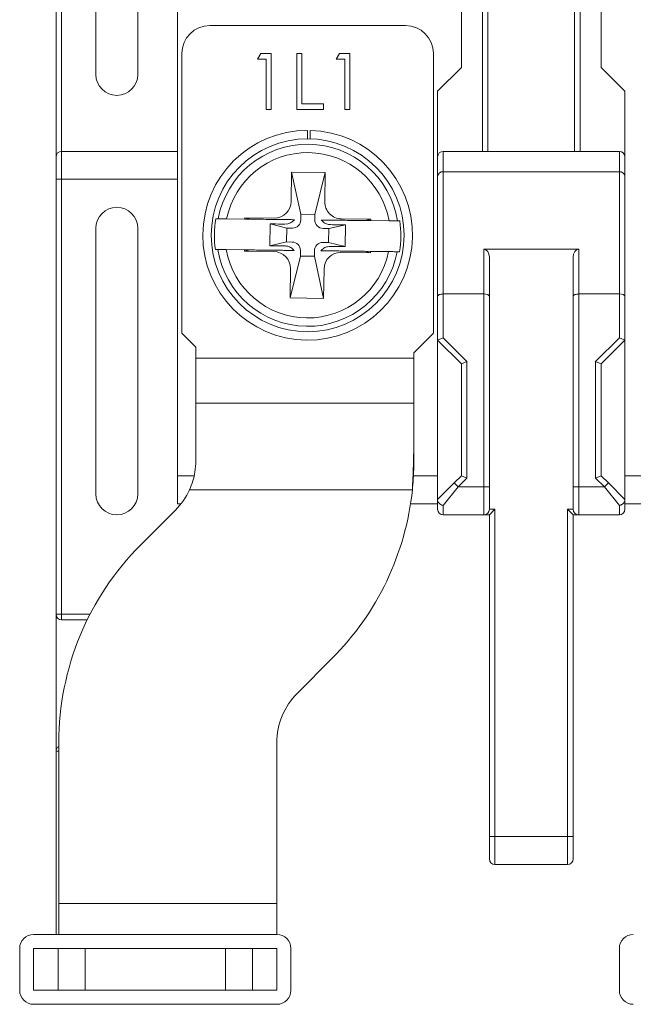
# Model space of a CAD drawing. Header units: millimetres. Extents: x 0 to 420, y 0 to 297.
# Tile 3 of 21: x 107 to 129, y 54 to 89. Entities that reach past the tile are written whole.
import ezdxf

# ---------------------------------------------------------------- set-up
doc = ezdxf.new("R2010")
doc.units = ezdxf.units.MM
doc.layers.add('COTA', color=7, linetype='Continuous')
doc.styles.add('SLDTEXTSTYLE3', font='TXT', dxfattribs={"width": 0.75})
doc.dimstyles.new('SLDDIMSTYLE0', dxfattribs={"dimtxt": 3.5, "dimasz": 3.302, "dimexe": 0, "dimexo": 0.0625, "dimgap": 0.875, "dimtad": 1, "dimdec": 1, "dimrnd": 1e-09, "dimzin": 12, "dimdsep": 46, "dimtxsty": 'SLDTEXTSTYLE3', "dimsah": 1, "dimcen": 0.09, "dimadec": 0, "dimazin": 3, "dimtfac": 1, "dimtdec": 1, "dimtofl": 0, "dimtmove": 0, "dimatfit": 3, "dimfxl": 0, "dimfrac": 2, "dimtolj": 1, "dimtzin": 12, "dimarcsym": 0})

# ---------------------------------------------------------------- blocks, each defined once
blk = doc.blocks.new('_D_6')
at = {"layer": 'COTA'}
for p, q in [((159.131, 137.325), (187.131, 137.325)), ((186.131, 137.325), (186.131, 31.025)), ((175.338, 90.992), (175.338, 91.703)), ((175.338, 91.703), (180.894, 91.703)), ((180.894, 91.703), (180.894, 90.992)), ((175.338, 77.577), (175.338, 76.866)), ((180.894, 76.866), (180.894, 77.577)), ((175.338, 76.866), (180.894, 76.866)), ((121.266, 31.025), (187.131, 31.025))]:
    blk.add_line(p, q, dxfattribs=at)
for points in [[(186.131, 137.325), (185.623, 134.023), (186.639, 134.023)], [(186.131, 31.025), (186.639, 34.327), (185.623, 34.327)]]:
    blk.add_solid(points, dxfattribs=at)
at = {"layer": 'COTA', "char_height": 3.5, "attachment_point": 1, "rotation": 90, "style": 'SLDTEXTSTYLE3'}
for s, insert in [('4,185', (176.383, 78.466)), ('106,3', (181.619, 78.466))]:
    blk.add_mtext(s, dxfattribs=dict(at, insert=insert))

msp = doc.modelspace()

# ---------------------------------------------------------------- linework, layer by layer
at = {"color": 7, "linetype": 'Continuous', "lineweight": 15}
for p, q in [((108.131, 83.825), (108.131, 133.325)), ((108.331, 133.325), (108.331, 84.025)), ((123.381, 84.025), (123.381, 105.808)), ((126.881, 105.808), (126.881, 84.025)), ((123.581, 105.525), (123.581, 84.025)), ((126.681, 84.025), (126.681, 105.525)), ((109.556, 94.275), (109.556, 86.775)), ((111.056, 86.775), (111.056, 94.275)), ((112.481, 92.525), (112.481, 84.025)), ((122.631, 87.025), (122.631, 92.525)), ((127.631, 92.525), (127.631, 87.025)), ((120.631, 88.525), (113.631, 88.525)), ((112.631, 77.525), (112.631, 87.525)), ((115.336, 87.32), (115.454, 87.525)), ((115.644, 87.32), (115.336, 87.32)), ((115.454, 87.525), (115.823, 87.525)), ((115.644, 85.525), (115.644, 87.32)), ((115.823, 87.525), (115.823, 85.525)), ((116.746, 87.525), (116.926, 87.525)), ((116.746, 85.525), (116.746, 87.525)), ((116.926, 87.525), (116.926, 85.73)), ((118.157, 87.32), (118.274, 87.525)), ((118.464, 87.32), (118.157, 87.32)), ((118.274, 87.525), (118.644, 87.525)), ((118.464, 85.525), (118.464, 87.32)), ((118.644, 87.525), (118.644, 85.525)), ((121.631, 87.525), (121.631, 77.525)), ((122.631, 87.025), (121.781, 86.175)), ((128.481, 86.175), (127.631, 87.025)), ((121.781, 86.175), (121.781, 83.825)), ((128.481, 86.175), (128.481, 83.825)), ((116.926, 85.73), (117.695, 85.73)), ((117.695, 85.73), (117.695, 85.525)), ((115.823, 85.525), (115.644, 85.525)), ((117.695, 85.525), (116.746, 85.525)), ((118.644, 85.525), (118.464, 85.525)), ((117.122, 84.475), (117.126, 84.775)), ((117.226, 84.774), (117.222, 84.474)), ((108.131, 83.025), (108.131, 83.825)), ((108.331, 84.025), (108.331, 83.025)), ((108.331, 84.025), (112.481, 84.025)), ((112.481, 84.025), (112.481, 83.025)), ((121.781, 83.152), (121.781, 83.825)), ((121.981, 84.025), (121.981, 83.293)), ((121.981, 84.025), (128.281, 84.025)), ((128.281, 83.293), (128.281, 84.025)), ((128.481, 83.825), (128.481, 83.152)), ((116.558, 83.282), (116.545, 82.232)), ((117.758, 83.268), (116.558, 83.282)), ((116.89, 81.778), (116.558, 83.282)), ((117.39, 81.772), (117.758, 83.268)), ((117.745, 82.218), (117.758, 83.268)), ((121.781, 78.842), (121.781, 83.152)), ((121.981, 83.293), (121.981, 78.925)), ((128.281, 83.293), (121.981, 83.293)), ((128.281, 78.925), (128.281, 83.293)), ((128.481, 83.152), (128.481, 78.842)), ((108.131, 83.025), (108.331, 83.025)), ((108.131, 67.475), (108.131, 83.025)), ((112.481, 83.025), (108.331, 83.025)), ((108.331, 83.025), (108.331, 67.475)), ((112.481, 83.025), (112.481, 71.425)), ((116.89, 81.778), (116.888, 81.578)), ((117.39, 81.772), (116.89, 81.778)), ((117.388, 81.572), (117.39, 81.772)), ((113.847, 81.615), (113.929, 81.614)), ((114.888, 81.602), (114.233, 81.61)), ((115.938, 81.64), (114.888, 81.652)), ((114.888, 81.652), (114.888, 81.602)), ((114.888, 81.652), (115.102, 81.6)), ((115.102, 81.6), (114.888, 81.602)), ((115.786, 81.431), (115.776, 80.651)), ((115.786, 81.431), (116.384, 81.284)), ((117.884, 81.266), (118.486, 81.399)), ((119.388, 81.598), (118.338, 81.611)), ((118.476, 80.619), (118.486, 81.399)), ((119.173, 81.551), (119.388, 81.598)), ((119.387, 81.548), (119.173, 81.551)), ((119.387, 81.548), (119.388, 81.598)), ((120.042, 81.541), (119.387, 81.548)), ((120.346, 81.537), (120.428, 81.536)), ((109.556, 81.275), (109.556, 71.775)), ((111.056, 71.775), (111.056, 81.275)), ((116.384, 81.284), (116.378, 80.784)), ((116.584, 81.282), (116.384, 81.284)), ((117.884, 81.266), (117.684, 81.269)), ((117.878, 80.766), (117.884, 81.266)), ((116.378, 80.784), (115.776, 80.651)), ((116.378, 80.784), (116.578, 80.782)), ((117.678, 80.769), (117.878, 80.766)), ((117.878, 80.766), (118.476, 80.619)), ((113.916, 80.514), (113.834, 80.515)), ((114.22, 80.51), (114.875, 80.502)), ((114.875, 80.502), (114.874, 80.452)), ((115.089, 80.5), (114.874, 80.452)), ((114.874, 80.452), (115.924, 80.44)), ((114.875, 80.502), (115.089, 80.5)), ((116.872, 80.278), (116.504, 78.783)), ((116.874, 80.478), (116.872, 80.278)), ((116.872, 80.278), (117.372, 80.272)), ((117.372, 80.272), (117.374, 80.472)), ((118.324, 80.411), (119.374, 80.398)), ((119.16, 80.451), (119.374, 80.398)), ((119.16, 80.451), (119.374, 80.448)), ((119.374, 80.398), (119.374, 80.448)), ((119.374, 80.448), (120.029, 80.441)), ((120.415, 80.436), (120.333, 80.437)), ((123.431, 80.525), (126.831, 80.525)), ((123.431, 78.925), (123.431, 80.525)), ((126.831, 80.525), (126.831, 78.925)), ((117.372, 80.272), (117.704, 78.768)), ((123.631, 80.242), (123.631, 78.842)), ((126.631, 78.842), (126.631, 80.242)), ((116.517, 79.833), (116.504, 78.783)), ((117.704, 78.768), (117.717, 79.818)), ((123.431, 78.925), (121.981, 78.925)), ((121.981, 78.925), (121.981, 77.358)), ((123.431, 72.025), (123.431, 78.925)), ((128.281, 78.925), (126.831, 78.925)), ((126.831, 78.925), (126.831, 72.025)), ((128.281, 77.358), (128.281, 78.925)), ((116.504, 78.783), (117.704, 78.768)), ((121.781, 77.275), (121.781, 78.842)), ((123.631, 78.842), (123.631, 72.025)), ((126.631, 72.025), (126.631, 78.842)), ((128.481, 78.842), (128.481, 77.275)), ((113.131, 77.025), (112.631, 77.525)), ((121.631, 77.525), (120.931, 76.825)), ((121.781, 77.275), (121.981, 77.358)), ((122.631, 76.425), (121.781, 77.275)), ((121.781, 77.275), (121.781, 71.575)), ((121.981, 77.358), (122.831, 76.508)), ((127.431, 76.508), (128.281, 77.358)), ((128.481, 77.275), (127.631, 76.425)), ((128.481, 77.275), (128.281, 77.358)), ((128.481, 71.575), (128.481, 77.275)), ((113.131, 76.625), (113.131, 77.025)), ((120.931, 76.825), (120.931, 76.625)), ((113.131, 76.625), (120.931, 76.625)), ((113.131, 75.025), (113.131, 76.625)), ((120.931, 76.625), (120.931, 75.025)), ((122.631, 76.425), (122.831, 76.508)), ((122.631, 72.425), (122.631, 76.425)), ((122.831, 76.508), (122.831, 72.342)), ((127.431, 72.342), (127.431, 76.508)), ((127.631, 76.425), (127.431, 76.508)), ((127.631, 76.425), (127.631, 72.425)), ((113.131, 75.025), (120.931, 75.025)), ((113.131, 72.961), (113.131, 75.025)), ((120.931, 75.025), (120.931, 73.932)), ((120.931, 72.961), (120.931, 73.932)), ((112.481, 72.425), (113.068, 72.425)), ((120.913, 72.425), (121.781, 72.425)), ((122.372, 72.167), (122.631, 72.425)), ((122.831, 72.342), (122.514, 72.025)), ((122.631, 72.425), (122.831, 72.342)), ((127.631, 72.425), (127.431, 72.342)), ((127.748, 72.025), (127.431, 72.342)), ((127.631, 72.425), (127.89, 72.167)), ((128.481, 72.425), (129.331, 72.425)), ((112.906, 71.925), (120.877, 71.925)), ((121.781, 71.575), (122.372, 72.167)), ((122.514, 72.025), (121.981, 71.359)), ((122.372, 72.167), (122.514, 72.025)), ((122.514, 72.025), (123.431, 72.025)), ((123.631, 72.025), (123.431, 72.025)), ((123.431, 71.025), (123.431, 72.025)), ((123.631, 72.025), (123.631, 71.225)), ((126.831, 72.025), (126.631, 72.025)), ((126.631, 71.225), (126.631, 72.025)), ((126.831, 72.025), (127.748, 72.025)), ((126.831, 72.025), (126.831, 71.025)), ((127.89, 72.167), (127.748, 72.025)), ((128.281, 71.359), (127.748, 72.025)), ((127.89, 72.167), (128.481, 71.575)), ((121.781, 71.225), (121.781, 71.543)), ((128.481, 71.543), (128.481, 71.225)), ((112.399, 71.193), (111.16, 69.954)), ((112.604, 71.425), (112.481, 71.425)), ((121.781, 71.425), (120.812, 71.425)), ((121.981, 71.359), (121.981, 71.025)), ((123.631, 71.225), (123.831, 71.225)), ((123.831, 71.225), (123.631, 71.025)), ((123.831, 71.225), (123.831, 59.525)), ((126.431, 71.225), (126.631, 71.225)), ((126.431, 59.525), (126.431, 71.225)), ((126.631, 71.025), (126.431, 71.225)), ((128.281, 71.025), (128.281, 71.359)), ((129.331, 71.425), (128.481, 71.425)), ((123.431, 71.025), (121.981, 71.025)), ((123.631, 71.025), (123.431, 71.025)), ((123.631, 59.525), (123.631, 71.025)), ((126.831, 71.025), (126.631, 71.025)), ((126.631, 71.025), (126.631, 59.525)), ((128.281, 71.025), (126.831, 71.025)), ((108.131, 67.475), (108.331, 67.475)), ((108.131, 62.575), (108.131, 67.475)), ((108.331, 67.275), (108.331, 67.475)), ((109.247, 67.275), (108.331, 67.275)), ((118.002, 65.89), (116.763, 64.651)), ((108.231, 57.125), (108.231, 62.883)), ((116.031, 62.883), (116.031, 57.125)), ((108.131, 56.025), (108.131, 62.575)), ((123.631, 59.525), (123.831, 59.525)), ((123.631, 58.725), (123.631, 59.525)), ((123.831, 59.525), (126.431, 59.525)), ((123.831, 59.525), (123.831, 58.525)), ((126.431, 59.525), (126.631, 59.525)), ((126.431, 58.525), (126.431, 59.525)), ((126.631, 59.525), (126.631, 58.725)), ((126.431, 58.525), (123.831, 58.525)), ((108.231, 57.125), (116.031, 57.125)), ((108.231, 56.025), (108.231, 57.125)), ((116.031, 57.125), (116.031, 56.025)), ((116.031, 56.025), (107.331, 56.025)), ((106.831, 55.525), (106.831, 54.025)), ((107.331, 54.025), (107.331, 55.525)), ((107.331, 55.525), (108.204, 55.525)), ((108.204, 54.025), (108.204, 55.525)), ((108.204, 55.525), (109.17, 55.525)), ((109.17, 55.525), (109.17, 54.025)), ((109.17, 55.525), (114.192, 55.525)), ((114.192, 54.025), (114.192, 55.525)), ((114.192, 55.525), (115.158, 55.525)), ((115.158, 55.525), (115.158, 54.025)), ((115.158, 55.525), (116.031, 55.525)), ((116.031, 55.525), (116.031, 54.025)), ((116.531, 54.025), (116.531, 55.525)), ((128.281, 55.525), (128.281, 54.025)), ((108.204, 54.025), (107.331, 54.025)), ((109.17, 54.025), (108.204, 54.025)), ((109.17, 54.025), (114.192, 54.025)), ((115.158, 54.025), (114.192, 54.025)), ((116.031, 54.025), (115.158, 54.025)), ((107.331, 53.525), (116.031, 53.525))]:
    msp.add_line(p, q, dxfattribs=at)
at = {"color": 8, "linetype": 'Continuous', "lineweight": 15}
for p, q in [((108.331, 67.475), (109.348, 67.475)), ((108.131, 62.575), (108.231, 62.575))]:
    msp.add_line(p, q, dxfattribs=at)
at = {"color": 7, "linetype": 'Continuous', "lineweight": 15}
msp.add_circle((117.131, 81.025), 3.45, dxfattribs=at)
for centre, radius, start, end in [((113.631, 87.525), 1, 90, 180), ((120.631, 87.525), 1, 0, 90), ((110.306, 86.775), 0.75, 180, 0), ((117.131, 81.025), 3.75, 90.0796, 88.5516), ((117.131, 81.025), 3.255, 9.0429, 169.5883), ((108.331, 83.825), 0.2, 90, 180), ((117.131, 81.025), 2.956, 10.0373, 168.5939), ((121.981, 83.825), 0.2, 90, 180), ((128.281, 83.825), 0.2, 0, 90), ((121.956, 83.116), 0.179, 81.9505, 168.5782), ((128.306, 83.116), 0.179, 11.4218, 98.0495), ((115.945, 82.24), 0.6, 269.3156, 359.3156), ((118.345, 82.211), 0.6, 179.3156, 269.3156), ((110.306, 81.275), 0.75, 0, 180), ((117.131, 81.025), 3.336, 169.8268, 188.8044), ((116.588, 81.582), 0.3, 269.3156, 359.3156), ((117.688, 81.569), 0.3, 179.3156, 269.3156), ((117.131, 81.025), 3.336, 349.8268, 8.8044), ((116.574, 80.482), 0.3, 359.3156, 89.3156), ((117.674, 80.469), 0.3, 89.3156, 179.3156), ((117.131, 81.025), 3.255, 189.0429, 349.5883), ((117.131, 81.025), 2.956, 190.0373, 348.5939), ((115.917, 79.84), 0.6, 359.3156, 89.3156), ((118.317, 79.811), 0.6, 89.3156, 179.3156), ((110.631, 72.961), 2.5, 315, 335.5302), ((110.931, 72.961), 10, 315, 354.0562), ((110.306, 71.775), 0.75, 180, 0), ((121.981, 71.225), 0.2, 180, 270), ((123.431, 71.225), 0.2, 270, 0), ((126.831, 71.225), 0.2, 180, 270), ((128.281, 71.225), 0.2, 270, 0), ((118.231, 62.883), 10, 135, 180), ((108.331, 67.475), 0.2, 180, 270), ((118.531, 62.883), 2.5, 135, 180), ((108.331, 62.575), 0.2, 120, 180), ((123.831, 58.725), 0.2, 180, 270), ((126.431, 58.725), 0.2, 270, 0), ((107.331, 55.525), 0.5, 90, 180), ((116.031, 55.525), 0.5, 0, 90), ((128.781, 55.525), 0.5, 90, 180), ((107.331, 54.025), 0.5, 180, 270), ((116.031, 54.025), 0.5, 270, 0), ((128.781, 54.025), 0.5, 180, 270)]:
    msp.add_arc(centre, radius, start, end, dxfattribs=at)
for centre, major_axis, ratio, start_param, end_param in [((123.431, 80.242), (0, 0.283), 0.707107, 4.712389, 6.283185), ((126.831, 80.242), (0, -0.283), 0.707107, 3.141593, 4.712389), ((121.981, 78.842), (0.2, 0), 0.414214, 1.570796, 3.141593), ((123.431, 78.842), (0.2, 0), 0.414214, 0, 1.570796), ((126.831, 78.842), (0.2, 0), 0.414214, 1.570796, 3.141593), ((128.281, 78.842), (0.2, 0), 0.414214, 0, 1.570796)]:
    msp.add_ellipse(centre, major_axis=major_axis, ratio=ratio, start_param=start_param, end_param=end_param, dxfattribs=at)
for points, knots in [([(114.233, 81.61), (114.198, 81.61), (114.129, 81.611), (114.037, 81.612), (113.968, 81.613), (113.937, 81.613), (113.931, 81.614), (113.929, 81.614)], [0, 0, 0, 0, 0.2319821, 0.4640431, 0.693925, 0.9202645, 1, 1, 1, 1]), ([(116.657, 81.581), (116.584, 81.582), (116.475, 81.583), (116.297, 81.585), (116.188, 81.587), (116.112, 81.587), (115.999, 81.589), (115.656, 81.593), (115.341, 81.597), (115.102, 81.6)], [0, 0, 0, 0, 0.273316, 0.401099, 0.476375, 0.513964, 0.539603, 0.650075, 1, 1, 1, 1]), ([(116.657, 81.581), (116.624, 81.547), (116.557, 81.479), (116.325, 81.394), (116.062, 81.432), (115.851, 81.432), (115.786, 81.431)], [0, 0, 0, 0, 0.156043, 0.307554, 0.785598, 1, 1, 1, 1]), ([(118.486, 81.399), (118.39, 81.401), (118.213, 81.405), (117.988, 81.399), (117.807, 81.421), (117.691, 81.486), (117.638, 81.546), (117.618, 81.57)], [0, 0, 0, 0, 0.310931, 0.579237, 0.738736, 0.898684, 1, 1, 1, 1]), ([(119.173, 81.551), (118.983, 81.553), (118.71, 81.556), (118.398, 81.56), (118.254, 81.562), (118.164, 81.563), (118.028, 81.565), (117.825, 81.567), (117.697, 81.569), (117.618, 81.57)], [0, 0, 0, 0, 0.276112, 0.395446, 0.454891, 0.482457, 0.53095, 0.708038, 1, 1, 1, 1]), ([(120.346, 81.537), (120.34, 81.537), (120.327, 81.537), (120.268, 81.538), (120.186, 81.539), (120.106, 81.54), (120.057, 81.54), (120.042, 81.541)], [0, 0, 0, 0, 0.223322, 0.446584, 0.671494, 0.899706, 1, 1, 1, 1]), ([(115.776, 80.651), (115.872, 80.65), (116.049, 80.646), (116.274, 80.652), (116.455, 80.63), (116.571, 80.564), (116.624, 80.504), (116.644, 80.481)], [0, 0, 0, 0, 0.310931, 0.579237, 0.738736, 0.898684, 1, 1, 1, 1]), ([(117.605, 80.47), (117.639, 80.504), (117.706, 80.572), (117.875, 80.636), (118.135, 80.618), (118.345, 80.619), (118.476, 80.619)], [0, 0, 0, 0, 0.157938, 0.310704, 0.570269, 1, 1, 1, 1]), ([(113.916, 80.514), (113.922, 80.514), (113.935, 80.513), (113.994, 80.513), (114.076, 80.512), (114.156, 80.511), (114.205, 80.51), (114.22, 80.51)], [0, 0, 0, 0, 0.223322, 0.446584, 0.671494, 0.899706, 1, 1, 1, 1]), ([(115.089, 80.5), (115.279, 80.497), (115.552, 80.494), (115.864, 80.49), (116.008, 80.489), (116.098, 80.488), (116.234, 80.486), (116.437, 80.484), (116.565, 80.482), (116.644, 80.481)], [0, 0, 0, 0, 0.276112, 0.395446, 0.454891, 0.482457, 0.53095, 0.708038, 1, 1, 1, 1]), ([(117.605, 80.47), (117.679, 80.469), (117.789, 80.467), (117.967, 80.465), (118.074, 80.464), (118.146, 80.463), (118.248, 80.462), (118.593, 80.458), (118.909, 80.454), (119.16, 80.451)], [0, 0, 0, 0, 0.276659, 0.40432, 0.474871, 0.511825, 0.537319, 0.632058, 1, 1, 1, 1]), ([(120.029, 80.441), (120.064, 80.44), (120.133, 80.439), (120.225, 80.438), (120.294, 80.437), (120.325, 80.437), (120.331, 80.437), (120.333, 80.437)], [0, 0, 0, 0, 0.231982, 0.464043, 0.693925, 0.920264, 1, 1, 1, 1]), ([(120.931, 73.932), (120.929, 73.645), (120.927, 73.204), (120.905, 72.497), (120.887, 72.118), (120.877, 71.925)], [0, 0, 0, 0, 0.477355, 0.734222, 1, 1, 1, 1]), ([(112.906, 71.925), (112.949, 72.029), (113.033, 72.235), (113.113, 72.587), (113.125, 72.826), (113.131, 72.961)], [0, 0, 0, 0, 0.309818, 0.612115, 1, 1, 1, 1]), ([(120.931, 72.961), (120.93, 72.857), (120.928, 72.61), (120.908, 72.24), (120.884, 71.994), (120.877, 71.925)], [0, 0, 0, 0, 0.341624, 0.81461, 1, 1, 1, 1]), ([(121.781, 71.543), (121.781, 71.552), (121.781, 71.57), (121.781, 71.575), (121.781, 71.575), (121.781, 71.575)], [0, 0, 0, 0, 0.4639828, 0.923545, 1, 1, 1, 1]), ([(121.781, 71.543), (121.783, 71.528), (121.787, 71.498), (121.82, 71.451), (121.868, 71.408), (121.923, 71.378), (121.962, 71.364), (121.98, 71.36), (121.981, 71.359)], [0, 0, 0, 0, 0.203507, 0.40682, 0.615073, 0.830936, 0.987177, 1, 1, 1, 1]), ([(128.481, 71.543), (128.479, 71.528), (128.475, 71.498), (128.442, 71.451), (128.394, 71.408), (128.339, 71.378), (128.3, 71.364), (128.282, 71.36), (128.281, 71.359)], [0, 0, 0, 0, 0.203507, 0.40682, 0.615073, 0.830936, 0.987177, 1, 1, 1, 1]), ([(128.481, 71.575), (128.481, 71.574), (128.481, 71.572), (128.481, 71.556), (128.481, 71.545), (128.481, 71.543)], [0, 0, 0, 0, 0.512255, 0.909891, 1, 1, 1, 1])]:
    msp.add_open_spline(points, degree=3, knots=knots, dxfattribs=at)

# ---------------------------------------------------------------- dimensions: what is measured, and where the dimension line sits
at = {"layer": 'COTA'}
dim = msp.add_linear_dim(base=(186.131, 31.025), p1=(158.131, 137.325), p2=(120.266, 31.025), angle=90, dimstyle='SLDDIMSTYLE0', dxfattribs=at)
dim.commit()
dim.dimension.update_dxf_attribs({"geometry": '_D_6', "text_midpoint": (186.131, 84.285), "dimtype": 160})

doc.saveas('drawing.dxf')
